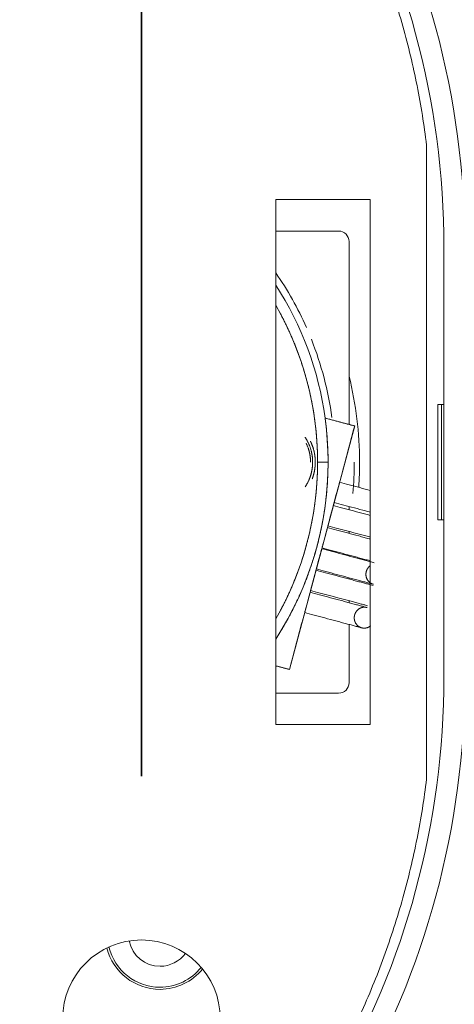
# Model space of a CAD drawing. Header units: millimetres. Extents: x 4 to 1188, y 1 to 840.
# Tile 88 of 210: x 208.38 to 214.29, y 682.49 to 695.88. Entities that reach past the tile are written whole.
import ezdxf

# ---------------------------------------------------------------- set-up
doc = ezdxf.new("R2010")
doc.units = ezdxf.units.MM
doc.layers.add('1', color=7, linetype='Continuous')
doc.styles.add('Arial Unicode MS', font='Arial Unicode MS')
doc.dimstyles.get("Standard").update_dxf_attribs({"dimtxt": 0.18, "dimasz": 0.18, "dimexe": 0.18, "dimexo": 0.0625, "dimgap": 0.09, "dimtad": 0, "dimtih": 1, "dimtoh": 1, "dimdec": 4, "dimzin": 0, "dimdsep": 46, "dimtxsty": 'Standard', "dimcen": 0.09, "dimadec": 0, "dimazin": 0, "dimtfac": 1, "dimtdec": 4, "dimtofl": 0, "dimtmove": 0, "dimatfit": 3, "dimfxl": 0, "dimtolj": 1, "dimtzin": 0, "dimarcsym": 0})

# ---------------------------------------------------------------- blocks, each defined once
blk = doc.blocks.new('_U16')
at = {"layer": '1', "color": 18, "lineweight": 35}
for p, q in [((192.374, 762.337), (192.374, 821.201)), ((407.917, 645.108), (407.917, 821.201)), ((192.374, 819.201), (407.917, 819.201))]:
    blk.add_line(p, q, dxfattribs=at)
at = {"layer": '1', "color": 18, "lineweight": 70}
for points in [[(192.374, 819.201), (195.874, 819.977), (195.874, 818.425)], [(407.917, 819.201), (404.417, 818.425), (404.417, 819.977)]]:
    blk.add_solid(points, dxfattribs=at)
at = {"layer": '1', "color": 18, "linetype": 'Continuous', "lineweight": 13, "insert": (289.628, 821.761), "char_height": 5, "attachment_point": 7, "line_spacing_factor": 1.047437, "style": 'Arial Unicode MS'}
blk.add_mtext('\\fArial Unicode MS|b0|i0;\\W1.0000;{\\H1.21x;(}1509{\\H1.21x;)}', dxfattribs=at)

msp = doc.modelspace()

# ---------------------------------------------------------------- linework, layer by layer
at = {"layer": '1', "color": 18, "linetype": 'Continuous', "lineweight": 35}
msp.add_line((210.0315, 685.5941), (210.0315, 810.0084), dxfattribs=at)
at = {"layer": '1', "color": 154, "linetype": 'Continuous', "lineweight": 13}
for p, q in [((213.9095, 694.1782), (213.9095, 685.553)), ((211.8585, 686.295), (211.8585, 693.4379)), ((211.8585, 693.4379), (213.1442, 693.4379)), ((213.1442, 693.4379), (213.1442, 686.295)), ((211.8585, 693.0085), (212.7125, 693.0085)), ((212.8554, 692.8656), (212.8554, 690.3771)), ((214.1458, 686.9454), (214.1458, 692.7858)), ((214.0643, 690.6513), (214.1458, 690.6513)), ((214.0643, 689.0799), (214.0643, 690.6513)), ((214.1139, 689.0799), (214.1139, 690.6513)), ((212.9314, 690.3568), (212.5289, 690.4647)), ((212.9314, 690.3568), (212.5289, 690.4647)), ((212.9314, 690.3568), (212.5289, 690.4647)), ((212.0441, 687.0451), (212.9314, 690.3568)), ((212.0441, 687.0451), (212.9314, 690.3568)), ((212.0441, 687.0451), (212.9314, 690.3568)), ((212.4268, 689.8656), (212.5696, 689.8656)), ((212.4268, 689.8656), (212.5696, 689.8656)), ((212.5696, 689.8656), (212.4268, 689.8656)), ((212.5696, 689.8656), (212.4268, 689.8656)), ((212.5696, 689.8656), (212.4268, 689.8656)), ((212.4268, 689.8656), (212.5696, 689.8656)), ((212.8554, 689.2618), (212.8554, 689.2177)), ((214.1458, 689.0799), (214.0643, 689.0799)), ((212.8554, 688.922), (212.8554, 688.8963)), ((212.8554, 688.6005), (212.8554, 688.5883)), ((212.8554, 688.2925), (212.8554, 688.275)), ((212.8554, 687.9792), (212.8554, 687.9535)), ((212.8554, 687.6577), (212.8554, 686.8656)), ((211.8585, 687.0948), (212.0441, 687.0451)), ((211.8585, 687.0948), (212.0441, 687.0451)), ((211.8585, 687.0948), (212.0441, 687.0451)), ((212.7125, 686.7228), (211.8585, 686.7228)), ((213.1442, 686.295), (211.8585, 686.295))]:
    msp.add_line(p, q, dxfattribs=at)
msp.add_circle((210.0315, 682.2941), 1.0714, dxfattribs=at)
for centre, radius, start, end in [((203.003, 692.7858), 11.4286, 0, 60), ((203.003, 692.7858), 11.1429, 0, 60), ((212.7125, 692.8656), 0.1429, 0, 90), ((208.1411, 689.8656), 4.5214, 23.90625, 34.70062), ((208.1411, 689.8656), 4.4286, 7.77397, 32.92435), ((208.1411, 689.8656), 4.4286, 7.77397, 32.92435), ((208.1411, 689.8656), 4.4286, 7.77397, 32.92435), ((208.1411, 689.8656), 4.4286, 7.77397, 32.92435), ((208.1411, 689.8656), 4.4286, 7.77397, 32.92435), ((208.1411, 689.8656), 4.4286, 7.77397, 32.92435), ((208.1411, 689.8656), 4.2857, 360, 29.84344), ((208.1411, 689.8656), 4.2857, 360, 29.84344), ((208.1411, 689.8656), 4.2857, 360, 29.84344), ((208.1411, 689.8656), 4.5214, 7.70625, 21.68438), ((208.1411, 689.8656), 4.8571, 0, 13.93313), ((208.1411, 689.8656), 4.4286, 360, 7.77397), ((208.1411, 689.8656), 4.4286, 360, 7.77397), ((208.1411, 689.8656), 4.4286, 360, 7.77397), ((208.1411, 689.8656), 4.2857, 330.15656, 360), ((208.1411, 689.8656), 4.4286, 327.07821, 360), ((208.1411, 689.8656), 4.2857, 330.15656, 360), ((208.1411, 689.8656), 4.4286, 327.07821, 360), ((208.1411, 689.8656), 4.2857, 330.15656, 360), ((208.1411, 689.8656), 4.4286, 327.07821, 360), ((208.1411, 689.8656), 4.7857, 354.90375, 0), ((208.1411, 689.8656), 4.8571, 356.0175, 0), ((203.003, 686.9454), 11.1429, 300, 360), ((203.003, 686.9454), 11.4286, 300, 360), ((212.7125, 686.8656), 0.1429, 270, 0), ((210.2839, 683.4371), 0.4286, 191.39625, 270), ((210.2839, 683.4371), 0.7429, 193.96688, 270), ((210.2839, 683.4371), 0.7143, 193.51125, 270), ((210.2839, 683.4371), 0.4286, 270, 323.69062), ((210.2839, 683.4371), 0.7143, 270, 321.57562), ((210.2839, 683.4371), 0.7429, 270, 321.12)]:
    msp.add_arc(centre, radius, start, end, dxfattribs=at)
for points, weights in [([(208.5244, 702.3176), (211.5556, 700.5676), (213.4848, 697.6491), (213.9095, 694.1782)], [0.527058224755, 0.490523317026, 0.490986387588, 0.528447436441]), ([(212.3314, 689.8656), (212.3314, 689.9501), (212.3132, 690.0388), (212.2703, 690.1244)], [0.956578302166, 0.834783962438, 0.736250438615, 0.660977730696]), ([(212.3314, 689.8656), (212.3314, 689.9183), (212.3243, 689.9728), (212.3083, 690.0277)], [0.956578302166, 0.876853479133, 0.807095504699, 0.747304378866]), ([(212.3314, 689.8656), (212.3314, 689.9183), (212.3243, 689.9728), (212.3083, 690.0277)], [0.956578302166, 0.876853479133, 0.807095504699, 0.747304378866]), ([(212.7265, 689.5921), (212.7265, 689.5921), (212.6526, 689.3161), (212.6526, 689.3161)], [1, 0.333351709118, 0.33333333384, 0.999944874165]), ([(212.7265, 689.5921), (212.7265, 689.5921), (212.6526, 689.3161), (212.6526, 689.3161)], [1, 0.333351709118, 0.33333333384, 0.999944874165]), ([(212.7265, 689.5921), (212.7265, 689.5921), (212.6526, 689.3161), (212.6526, 689.3161)], [1, 0.333351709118, 0.33333333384, 0.999944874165]), ([(212.6416, 689.275), (212.6415, 689.275), (212.5676, 688.999), (212.5676, 688.999)], [1, 0.333351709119, 0.33333333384, 0.999944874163]), ([(212.6416, 689.275), (212.6415, 689.275), (212.5676, 688.999), (212.5676, 688.999)], [1, 0.333351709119, 0.33333333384, 0.999944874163]), ([(212.6416, 689.275), (212.6415, 689.275), (212.5676, 688.999), (212.5676, 688.999)], [1, 0.333351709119, 0.33333333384, 0.999944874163]), ([(212.5612, 688.9751), (212.5612, 688.9751), (212.4872, 688.6991), (212.4872, 688.6991)], [1, 0.333351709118, 0.33333333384, 0.999944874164]), ([(212.5612, 688.9751), (212.5612, 688.9751), (212.4872, 688.6991), (212.4872, 688.6991)], [1, 0.333351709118, 0.33333333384, 0.999944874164]), ([(212.5612, 688.9751), (212.5612, 688.9751), (212.4872, 688.6991), (212.4872, 688.6991)], [1, 0.333351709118, 0.33333333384, 0.999944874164]), ([(212.4842, 688.6877), (212.4842, 688.6877), (212.4513, 688.5649), (212.4201, 688.4486)], [1, 0.521312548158, 0.386337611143, 0.595075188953]), ([(212.4842, 688.6877), (212.4842, 688.6877), (212.455, 688.5786), (212.4229, 688.459)], [1, 0.541667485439, 0.398438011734, 0.570311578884]), ([(212.4842, 688.6877), (212.4842, 688.6877), (212.4755, 688.6554), (212.4563, 688.5837)], [1, 0.708324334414, 0.54426070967, 0.50780912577]), ([(213.1854, 688.204), (213.0748, 688.2337), (213.0154, 688.3637), (213.144, 688.4578)], [1, 0.545822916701, 0.401061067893, 0.565714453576]), ([(213.1854, 688.204), (213.0748, 688.2337), (213.0154, 688.3637), (213.144, 688.4578)], [1, 0.545822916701, 0.401061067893, 0.565714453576]), ([(213.1854, 688.204), (213.0748, 688.2337), (213.0154, 688.3637), (213.144, 688.4578)], [1, 0.545822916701, 0.401061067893, 0.565714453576]), ([(212.396, 688.3585), (212.3648, 688.2422), (212.3319, 688.1194), (212.3319, 688.1194)], [0.595072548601, 0.386346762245, 0.5213042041, 0.999944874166]), ([(212.378, 688.2914), (212.3488, 688.1826), (212.3319, 688.1194), (212.3319, 688.1194)], [0.50780912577, 0.460947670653, 0.624992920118, 0.999944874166]), ([(212.378, 688.2914), (212.3488, 688.1826), (212.3319, 688.1194), (212.3319, 688.1194)], [0.50780912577, 0.460947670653, 0.624992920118, 0.999944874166]), ([(212.3255, 688.0954), (212.3255, 688.0954), (212.2515, 687.8195), (212.2515, 687.8195)], [1, 0.333351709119, 0.33333333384, 0.999944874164]), ([(212.3255, 688.0954), (212.3255, 688.0954), (212.2515, 687.8195), (212.2515, 687.8195)], [1, 0.333351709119, 0.33333333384, 0.999944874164]), ([(212.3255, 688.0954), (212.3255, 688.0954), (212.2515, 687.8195), (212.2515, 687.8195)], [1, 0.333351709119, 0.33333333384, 0.999944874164]), ([(213.0267, 687.6117), (212.7608, 687.683), (212.8347, 687.959), (213.1007, 687.8877)], [1, 0.333333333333, 0.333333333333, 1]), ([(213.0267, 687.6117), (212.7608, 687.683), (212.8347, 687.959), (213.1007, 687.8877)], [1, 0.333333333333, 0.333333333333, 1]), ([(213.0267, 687.6117), (212.7608, 687.683), (212.8347, 687.959), (213.1007, 687.8877)], [1, 0.333333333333, 0.333333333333, 1]), ([(213.1445, 687.6358), (213.1065, 687.6067), (213.0635, 687.6019), (213.0267, 687.6117)], [0.561392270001, 0.637266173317, 0.783468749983, 1]), ([(213.1445, 687.6358), (213.1065, 687.6067), (213.0635, 687.6019), (213.0267, 687.6117)], [0.561392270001, 0.637266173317, 0.783468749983, 1]), ([(213.1445, 687.6358), (213.1065, 687.6067), (213.0635, 687.6019), (213.0267, 687.6117)], [0.561392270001, 0.637266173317, 0.783468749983, 1]), ([(213.9095, 685.553), (213.4848, 682.082), (211.5556, 679.1635), (208.5244, 677.4136)], [0.528447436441, 0.490986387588, 0.490523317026, 0.527058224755])]:
    msp.add_rational_spline(points, weights, degree=3, dxfattribs=at)
for points, degree, knots in [([(211.9142, 691.8982), (211.9175, 691.892), (212.02, 691.7003), (212.1811, 691.3113), (212.3033, 690.9083), (212.3855, 690.4953), (212.4268, 690.0762), (212.4268, 689.8656)], 2, [0, 0, 0, 0.0065567, 0.2052454, 0.403934, 0.6026227, 0.8013113, 1, 1, 1]), ([(211.9142, 691.8982), (211.9175, 691.892), (212.02, 691.7003), (212.1811, 691.3113), (212.3033, 690.9083), (212.3855, 690.4953), (212.4268, 690.0762), (212.4268, 689.8656)], 2, [0, 0, 0, 0.0065567, 0.2052454, 0.403934, 0.6026227, 0.8013113, 1, 1, 1]), ([(211.9142, 691.8982), (211.9175, 691.892), (212.02, 691.7003), (212.1811, 691.3113), (212.3033, 690.9083), (212.3855, 690.4953), (212.4268, 690.0762), (212.4268, 689.8656)], 2, [0, 0, 0, 0.0065567, 0.2052454, 0.403934, 0.6026227, 0.8013113, 1, 1, 1]), ([(212.36, 689.8656), (212.36, 689.8955), (212.3542, 689.9547), (212.3367, 690.0427), (212.2909, 690.1532), (212.2577, 690.203)], 2, [0, 0, 0, 0.1666667, 0.3333333, 0.6666667, 1, 1, 1]), ([(212.36, 689.8656), (212.36, 689.8955), (212.3542, 689.9547), (212.3367, 690.0427), (212.2909, 690.1532), (212.2577, 690.203)], 2, [0, 0, 0, 0.1666667, 0.3333333, 0.6666667, 1, 1, 1]), ([(212.3298, 690.1491), (212.3389, 690.1307), (212.371, 690.0532), (212.3895, 689.9601), (212.3957, 689.8973), (212.3957, 689.8656)], 2, [0, 0, 0, 0.1398774, 0.5699387, 0.7849694, 1, 1, 1]), ([(211.9024, 687.528), (211.9744, 687.6438), (212.1258, 687.9247), (212.2721, 688.2593), (212.3903, 688.6048), (212.4797, 688.9588), (212.5396, 689.3191), (212.5696, 689.683), (212.5696, 689.8656)], 2, [0, 0, 0, 0.1107982, 0.2589985, 0.4071988, 0.5553991, 0.7035994, 0.8517997, 1, 1, 1]), ([(211.9024, 687.528), (211.9744, 687.6438), (212.1258, 687.9247), (212.2721, 688.2593), (212.3903, 688.6048), (212.4797, 688.9588), (212.5396, 689.3191), (212.5696, 689.683), (212.5696, 689.8656)], 2, [0, 0, 0, 0.1107982, 0.2589985, 0.4071988, 0.5553991, 0.7035994, 0.8517997, 1, 1, 1]), ([(212.4268, 689.8656), (212.4268, 689.6551), (212.3855, 689.2361), (212.3034, 688.8231), (212.1812, 688.4202), (212.02, 688.0311), (211.9175, 687.8393), (211.9142, 687.8331)], 2, [0, 0, 0, 0.1986887, 0.3973773, 0.596066, 0.7947546, 0.9934433, 1, 1, 1]), ([(212.4268, 689.8656), (212.4268, 689.6551), (212.3855, 689.2361), (212.3034, 688.8231), (212.1812, 688.4202), (212.02, 688.0311), (211.9175, 687.8393), (211.9142, 687.8331)], 2, [0, 0, 0, 0.1986887, 0.3973773, 0.596066, 0.7947546, 0.9934433, 1, 1, 1]), ([(212.4268, 689.8656), (212.4268, 689.6551), (212.3855, 689.2361), (212.3034, 688.8231), (212.1812, 688.4202), (212.02, 688.0311), (211.9175, 687.8393), (211.9142, 687.8331)], 2, [0, 0, 0, 0.1986887, 0.3973773, 0.596066, 0.7947546, 0.9934433, 1, 1, 1]), ([(211.9157, 687.5496), (211.9804, 687.655), (212.1258, 687.9247), (212.2721, 688.2593), (212.3903, 688.6048), (212.4797, 688.9588), (212.5396, 689.3191), (212.5696, 689.683), (212.5696, 689.8656)], 2, [0, 0, 0, 0.1015442, 0.2512869, 0.4010295, 0.5507721, 0.7005147, 0.8502574, 1, 1, 1]), ([(212.2577, 689.5283), (212.2577, 689.5283), (212.2909, 689.578), (212.3366, 689.6885), (212.3542, 689.7764), (212.36, 689.8357), (212.36, 689.8656)], 2, [0, 0, 0, 0.0000833, 0.3333889, 0.6666944, 0.8333472, 1, 1, 1]), ([(212.2577, 689.5283), (212.2577, 689.5283), (212.2909, 689.578), (212.3366, 689.6885), (212.3542, 689.7764), (212.36, 689.8357), (212.36, 689.8656)], 2, [0, 0, 0, 0.0000833, 0.3333889, 0.6666944, 0.8333472, 1, 1, 1]), ([(212.3201, 689.6492), (212.3383, 689.6969), (212.3542, 689.7764), (212.36, 689.8357), (212.36, 689.8656)], 2, [0, 0, 0, 0.461352, 0.730676, 1, 1, 1]), ([(212.3957, 689.8656), (212.3957, 689.834), (212.3896, 689.7714), (212.3728, 689.6871), (212.3535, 689.6365)], 2, [0, 0, 0, 0.2692877, 0.5385755, 1, 1, 1]), ([(212.3957, 689.8656), (212.3957, 689.834), (212.3896, 689.7714), (212.3728, 689.6871), (212.3535, 689.6365)], 2, [0, 0, 0, 0.2692877, 0.5385755, 1, 1, 1]), ([(212.3957, 689.8656), (212.3957, 689.834), (212.3896, 689.7714), (212.3728, 689.6871), (212.3535, 689.6365)], 2, [0, 0, 0, 0.2692877, 0.5385755, 1, 1, 1]), ([(212.3829, 689.9935), (212.3831, 689.9923), (212.3895, 689.9601), (212.3957, 689.8973), (212.3957, 689.8656)], 2, [0, 0, 0, 0.0193675, 0.5096837, 1, 1, 1]), ([(212.3829, 689.9935), (212.3831, 689.9923), (212.3895, 689.9601), (212.3957, 689.8973), (212.3957, 689.8656)], 2, [0, 0, 0, 0.0193675, 0.5096837, 1, 1, 1]), ([(212.5696, 689.8656), (212.5696, 689.6831), (212.5396, 689.3192), (212.4797, 688.959), (212.4119, 688.6906), (212.385, 688.6003)], 2, [0, 0, 0, 0.284404, 0.568808, 0.853212, 1, 1, 1]), ([(212.7265, 689.5921), (212.7655, 689.5817), (212.853, 689.5582), (212.9984, 689.5192), (213.0973, 689.4928), (213.1443, 689.4802)], 3, [0, 0, 0, 0, 0.3387749, 0.6775498, 1, 1, 1, 1]), ([(213.1443, 689.4802), (213.0973, 689.4928), (212.9984, 689.5192), (212.853, 689.5582), (212.7655, 689.5817), (212.7265, 689.5921)], 3, [0, 0, 0, 0, 0.3224502, 0.6612251, 1, 1, 1, 1]), ([(212.7265, 689.5921), (212.7655, 689.5817), (212.853, 689.5582), (212.9984, 689.5192), (213.0973, 689.4928), (213.1443, 689.4802)], 3, [0, 0, 0, 0, 0.3387749, 0.6775498, 1, 1, 1, 1]), ([(212.7265, 689.5921), (212.7655, 689.5817), (212.853, 689.5582), (212.9984, 689.5192), (213.0973, 689.4928), (213.1443, 689.4802)], 3, [0, 0, 0, 0, 0.3387749, 0.6775498, 1, 1, 1, 1]), ([(213.1443, 689.4802), (213.0973, 689.4928), (212.9984, 689.5192), (212.853, 689.5582), (212.7655, 689.5817), (212.7265, 689.5921)], 3, [0, 0, 0, 0, 0.3224502, 0.6612251, 1, 1, 1, 1]), ([(213.1443, 689.4802), (213.0973, 689.4928), (212.9984, 689.5192), (212.853, 689.5582), (212.7655, 689.5817), (212.7265, 689.5921)], 3, [0, 0, 0, 0, 0.3224502, 0.6612251, 1, 1, 1, 1]), ([(213.1449, 689.1401), (213.1429, 689.1406), (213.1174, 689.1475), (213.0425, 689.1676), (212.9158, 689.2015), (212.768, 689.2411), (212.6805, 689.2646), (212.6416, 689.275)], 3, [0, 0, 0, 0, 0.011535, 0.1527443, 0.4351629, 0.7175814, 1, 1, 1, 1]), ([(213.1449, 689.1401), (213.1429, 689.1406), (213.1174, 689.1475), (213.0425, 689.1676), (212.9158, 689.2015), (212.768, 689.2411), (212.6805, 689.2646), (212.6416, 689.275)], 3, [0, 0, 0, 0, 0.011535, 0.1527443, 0.4351629, 0.7175814, 1, 1, 1, 1]), ([(212.6416, 689.275), (212.6805, 689.2646), (212.768, 689.2411), (212.9158, 689.2015), (213.0425, 689.1676), (213.1174, 689.1475), (213.1429, 689.1406), (213.1449, 689.1401)], 3, [0, 0, 0, 0, 0.2824186, 0.5648371, 0.8472557, 0.988465, 1, 1, 1, 1]), ([(212.6416, 689.275), (212.6805, 689.2646), (212.768, 689.2411), (212.9158, 689.2015), (213.0425, 689.1676), (213.1174, 689.1475), (213.1429, 689.1406), (213.1449, 689.1401)], 3, [0, 0, 0, 0, 0.2824186, 0.5648371, 0.8472557, 0.988465, 1, 1, 1, 1]), ([(212.6416, 689.275), (212.6805, 689.2646), (212.768, 689.2411), (212.9158, 689.2015), (213.0425, 689.1676), (213.1174, 689.1475), (213.1429, 689.1406), (213.1449, 689.1401)], 3, [0, 0, 0, 0, 0.2824186, 0.5648371, 0.8472557, 0.988465, 1, 1, 1, 1]), ([(213.1449, 689.1401), (213.1429, 689.1406), (213.1174, 689.1475), (213.0425, 689.1676), (212.9158, 689.2015), (212.768, 689.2411), (212.6805, 689.2646), (212.6416, 689.275)], 3, [0, 0, 0, 0, 0.011535, 0.1527443, 0.4351629, 0.7175814, 1, 1, 1, 1]), ([(213.1449, 689.1842), (213.1228, 689.1901), (213.0517, 689.2092), (212.9269, 689.2426), (212.779, 689.2822), (212.6915, 689.3057), (212.6526, 689.3161)], 3, [0, 0, 0, 0, 0.1338242, 0.4225494, 0.7112747, 1, 1, 1, 1]), ([(212.6526, 689.3161), (212.6915, 689.3057), (212.779, 689.2822), (212.9269, 689.2426), (213.0517, 689.2092), (213.1228, 689.1901), (213.1449, 689.1842)], 3, [0, 0, 0, 0, 0.2887253, 0.5774506, 0.8661758, 1, 1, 1, 1]), ([(213.1449, 689.1842), (213.1228, 689.1901), (213.0517, 689.2092), (212.9269, 689.2426), (212.779, 689.2822), (212.6915, 689.3057), (212.6526, 689.3161)], 3, [0, 0, 0, 0, 0.1338242, 0.4225494, 0.7112747, 1, 1, 1, 1]), ([(213.1449, 689.1842), (213.1228, 689.1901), (213.0517, 689.2092), (212.9269, 689.2426), (212.779, 689.2822), (212.6915, 689.3057), (212.6526, 689.3161)], 3, [0, 0, 0, 0, 0.1338242, 0.4225494, 0.7112747, 1, 1, 1, 1]), ([(212.6526, 689.3161), (212.6915, 689.3057), (212.779, 689.2822), (212.9269, 689.2426), (213.0517, 689.2092), (213.1228, 689.1901), (213.1449, 689.1842)], 3, [0, 0, 0, 0, 0.2887253, 0.5774506, 0.8661758, 1, 1, 1, 1]), ([(212.6526, 689.3161), (212.6915, 689.3057), (212.779, 689.2822), (212.9269, 689.2426), (213.0517, 689.2092), (213.1228, 689.1901), (213.1449, 689.1842)], 3, [0, 0, 0, 0, 0.2887253, 0.5774506, 0.8661758, 1, 1, 1, 1]), ([(212.5612, 688.9751), (212.6001, 688.9646), (212.6876, 688.9412), (212.8355, 688.9016), (212.9621, 688.8676), (213.0593, 688.8416), (213.1119, 688.8275), (213.14, 688.82), (213.146, 688.8184)], 3, [0, 0, 0, 0, 0.241628, 0.4832559, 0.7248839, 0.8456979, 0.9665119, 1, 1, 1, 1]), ([(213.146, 688.8184), (213.14, 688.82), (213.1119, 688.8275), (213.0593, 688.8416), (212.9621, 688.8676), (212.8355, 688.9016), (212.6876, 688.9412), (212.6001, 688.9646), (212.5612, 688.9751)], 3, [0, 0, 0, 0, 0.0334881, 0.1543021, 0.2751161, 0.5167441, 0.758372, 1, 1, 1, 1]), ([(213.146, 688.8184), (213.14, 688.82), (213.1119, 688.8275), (213.0593, 688.8416), (212.9621, 688.8676), (212.8355, 688.9016), (212.6876, 688.9412), (212.6001, 688.9646), (212.5612, 688.9751)], 3, [0, 0, 0, 0, 0.0334881, 0.1543021, 0.2751161, 0.5167441, 0.758372, 1, 1, 1, 1]), ([(213.146, 688.8184), (213.14, 688.82), (213.1119, 688.8275), (213.0593, 688.8416), (212.9621, 688.8676), (212.8355, 688.9016), (212.6876, 688.9412), (212.6001, 688.9646), (212.5612, 688.9751)], 3, [0, 0, 0, 0, 0.0334881, 0.1543021, 0.2751161, 0.5167441, 0.758372, 1, 1, 1, 1]), ([(212.5612, 688.9751), (212.6001, 688.9646), (212.6876, 688.9412), (212.8355, 688.9016), (212.9621, 688.8676), (213.0593, 688.8416), (213.1119, 688.8275), (213.14, 688.82), (213.146, 688.8184)], 3, [0, 0, 0, 0, 0.241628, 0.4832559, 0.7248839, 0.8456979, 0.9665119, 1, 1, 1, 1]), ([(212.5612, 688.9751), (212.6001, 688.9646), (212.6876, 688.9412), (212.8355, 688.9016), (212.9621, 688.8676), (213.0593, 688.8416), (213.1119, 688.8275), (213.14, 688.82), (213.146, 688.8184)], 3, [0, 0, 0, 0, 0.241628, 0.4832559, 0.7248839, 0.8456979, 0.9665119, 1, 1, 1, 1]), ([(212.5676, 688.999), (212.6065, 688.9886), (212.6941, 688.9651), (212.8419, 688.9255), (212.9685, 688.8916), (213.0657, 688.8655), (213.116, 688.8521), (213.142, 688.8451), (213.1459, 688.8441)], 3, [0, 0, 0, 0, 0.2445642, 0.4891284, 0.7336925, 0.8559746, 0.9782567, 1, 1, 1, 1]), ([(212.5676, 688.999), (212.6065, 688.9886), (212.6941, 688.9651), (212.8419, 688.9255), (212.9685, 688.8916), (213.0657, 688.8655), (213.116, 688.8521), (213.142, 688.8451), (213.1459, 688.8441)], 3, [0, 0, 0, 0, 0.2445642, 0.4891284, 0.7336925, 0.8559746, 0.9782567, 1, 1, 1, 1]), ([(213.1459, 688.8441), (213.142, 688.8451), (213.116, 688.8521), (213.0657, 688.8655), (212.9685, 688.8916), (212.8419, 688.9255), (212.6941, 688.9651), (212.6065, 688.9886), (212.5676, 688.999)], 3, [0, 0, 0, 0, 0.0217433, 0.1440254, 0.2663075, 0.5108716, 0.7554358, 1, 1, 1, 1]), ([(213.1459, 688.8441), (213.142, 688.8451), (213.116, 688.8521), (213.0657, 688.8655), (212.9685, 688.8916), (212.8419, 688.9255), (212.6941, 688.9651), (212.6065, 688.9886), (212.5676, 688.999)], 3, [0, 0, 0, 0, 0.0217433, 0.1440254, 0.2663075, 0.5108716, 0.7554358, 1, 1, 1, 1]), ([(213.1459, 688.8441), (213.142, 688.8451), (213.116, 688.8521), (213.0657, 688.8655), (212.9685, 688.8916), (212.8419, 688.9255), (212.6941, 688.9651), (212.6065, 688.9886), (212.5676, 688.999)], 3, [0, 0, 0, 0, 0.0217433, 0.1440254, 0.2663075, 0.5108716, 0.7554358, 1, 1, 1, 1]), ([(212.5676, 688.999), (212.6065, 688.9886), (212.6941, 688.9651), (212.8419, 688.9255), (212.9685, 688.8916), (213.0657, 688.8655), (213.116, 688.8521), (213.142, 688.8451), (213.1459, 688.8441)], 3, [0, 0, 0, 0, 0.2445642, 0.4891284, 0.7336925, 0.8559746, 0.9782567, 1, 1, 1, 1]), ([(212.4842, 688.6877), (212.5231, 688.6773), (212.6106, 688.6538), (212.7585, 688.6142), (212.8851, 688.5803), (212.9823, 688.5542), (213.0516, 688.5357), (213.1156, 688.5185), (213.1634, 688.5057), (213.189, 688.4989), (213.1971, 688.4967)], 3, [0, 0, 0, 0, 0.1904762, 0.3809524, 0.5714286, 0.6666667, 0.7619048, 0.8571429, 0.952381, 1, 1, 1, 1]), ([(213.1971, 688.4967), (213.189, 688.4989), (213.1634, 688.5057), (213.1156, 688.5185), (213.0516, 688.5357), (212.9823, 688.5542), (212.8851, 688.5803), (212.7585, 688.6142), (212.6106, 688.6538), (212.5231, 688.6773), (212.4842, 688.6877)], 3, [0, 0, 0, 0, 0.047619, 0.1428571, 0.2380952, 0.3333333, 0.4285714, 0.6190476, 0.8095238, 1, 1, 1, 1]), ([(212.4842, 688.6877), (212.5231, 688.6773), (212.6106, 688.6538), (212.7585, 688.6142), (212.8851, 688.5803), (212.9823, 688.5542), (213.0516, 688.5357), (213.1156, 688.5185), (213.1634, 688.5057), (213.189, 688.4989), (213.1971, 688.4967)], 3, [0, 0, 0, 0, 0.1904762, 0.3809524, 0.5714286, 0.6666667, 0.7619048, 0.8571429, 0.952381, 1, 1, 1, 1]), ([(213.1971, 688.4967), (213.189, 688.4989), (213.1634, 688.5057), (213.1156, 688.5185), (213.0516, 688.5357), (212.9823, 688.5542), (212.8851, 688.5803), (212.7585, 688.6142), (212.6106, 688.6538), (212.5231, 688.6773), (212.4842, 688.6877)], 3, [0, 0, 0, 0, 0.047619, 0.1428571, 0.2380952, 0.3333333, 0.4285714, 0.6190476, 0.8095238, 1, 1, 1, 1]), ([(213.1971, 688.4967), (213.189, 688.4989), (213.1634, 688.5057), (213.1156, 688.5185), (213.0516, 688.5357), (212.9823, 688.5542), (212.8851, 688.5803), (212.7585, 688.6142), (212.6106, 688.6538), (212.5231, 688.6773), (212.4842, 688.6877)], 3, [0, 0, 0, 0, 0.047619, 0.1428571, 0.2380952, 0.3333333, 0.4285714, 0.6190476, 0.8095238, 1, 1, 1, 1]), ([(212.4842, 688.6877), (212.5231, 688.6773), (212.6106, 688.6538), (212.7585, 688.6142), (212.8851, 688.5803), (212.9823, 688.5542), (213.0516, 688.5357), (213.1156, 688.5185), (213.1634, 688.5057), (213.189, 688.4989), (213.1971, 688.4967)], 3, [0, 0, 0, 0, 0.1904762, 0.3809524, 0.5714286, 0.6666667, 0.7619048, 0.8571429, 0.952381, 1, 1, 1, 1]), ([(213.1467, 688.5224), (213.1373, 688.5249), (213.1079, 688.5328), (213.0546, 688.5471), (212.9854, 688.5656), (212.8882, 688.5917), (212.7615, 688.6256), (212.6137, 688.6652), (212.5262, 688.6887), (212.4872, 688.6991)], 3, [0, 0, 0, 0, 0.0520953, 0.157418, 0.2627408, 0.3680635, 0.578709, 0.7893545, 1, 1, 1, 1]), ([(212.4872, 688.6991), (212.5262, 688.6887), (212.6137, 688.6652), (212.7615, 688.6256), (212.8882, 688.5917), (212.9854, 688.5656), (213.0546, 688.5471), (213.1079, 688.5328), (213.1373, 688.5249), (213.1467, 688.5224)], 3, [0, 0, 0, 0, 0.2106455, 0.421291, 0.6319365, 0.7372592, 0.842582, 0.9479047, 1, 1, 1, 1]), ([(212.4872, 688.6991), (212.5262, 688.6887), (212.6137, 688.6652), (212.7615, 688.6256), (212.8882, 688.5917), (212.9854, 688.5656), (213.0546, 688.5471), (213.1079, 688.5328), (213.1373, 688.5249), (213.1467, 688.5224)], 3, [0, 0, 0, 0, 0.2106455, 0.421291, 0.6319365, 0.7372592, 0.842582, 0.9479047, 1, 1, 1, 1]), ([(212.4872, 688.6991), (212.5262, 688.6887), (212.6137, 688.6652), (212.7615, 688.6256), (212.8882, 688.5917), (212.9854, 688.5656), (213.0546, 688.5471), (213.1079, 688.5328), (213.1373, 688.5249), (213.1467, 688.5224)], 3, [0, 0, 0, 0, 0.2106455, 0.421291, 0.6319365, 0.7372592, 0.842582, 0.9479047, 1, 1, 1, 1]), ([(213.1176, 688.5302), (213.0973, 688.5356), (213.0546, 688.5471), (212.9854, 688.5656), (212.8882, 688.5917), (212.7615, 688.6256), (212.6137, 688.6652), (212.5262, 688.6887), (212.4872, 688.6991)], 3, [0, 0, 0, 0, 0.1111111, 0.2222222, 0.3333333, 0.5555556, 0.7777778, 1, 1, 1, 1]), ([(213.1467, 688.5224), (213.1373, 688.5249), (213.1079, 688.5328), (213.0546, 688.5471), (212.9854, 688.5656), (212.8882, 688.5917), (212.7615, 688.6256), (212.6137, 688.6652), (212.5262, 688.6887), (212.4872, 688.6991)], 3, [0, 0, 0, 0, 0.0520953, 0.157418, 0.2627408, 0.3680635, 0.578709, 0.7893545, 1, 1, 1, 1]), ([(212.4059, 688.3954), (212.4448, 688.385), (212.5323, 688.3615), (212.6802, 688.3219), (212.8068, 688.2879), (212.904, 688.2619), (212.9732, 688.2434), (213.0373, 688.2262), (213.0947, 688.2108), (213.1437, 688.1977), (213.1699, 688.1907), (213.181, 688.1877)], 3, [0, 0, 0, 0, 0.1666667, 0.3333333, 0.5, 0.5833333, 0.6666667, 0.75, 0.8333333, 0.9166667, 1, 1, 1, 1]), ([(213.181, 688.1877), (213.1699, 688.1907), (213.1437, 688.1977), (213.0947, 688.2108), (213.0373, 688.2262), (212.9732, 688.2434), (212.904, 688.2619), (212.8068, 688.2879), (212.6802, 688.3219), (212.5323, 688.3615), (212.4448, 688.385), (212.4059, 688.3954)], 3, [0, 0, 0, 0, 0.0833333, 0.1666667, 0.25, 0.3333333, 0.4166667, 0.5, 0.6666667, 0.8333333, 1, 1, 1, 1]), ([(212.4059, 688.3954), (212.4448, 688.385), (212.5323, 688.3615), (212.6802, 688.3219), (212.8068, 688.2879), (212.904, 688.2619), (212.9732, 688.2434), (213.0373, 688.2262), (213.0947, 688.2108), (213.1437, 688.1977), (213.1699, 688.1907), (213.181, 688.1877)], 3, [0, 0, 0, 0, 0.1666667, 0.3333333, 0.5, 0.5833333, 0.6666667, 0.75, 0.8333333, 0.9166667, 1, 1, 1, 1]), ([(213.181, 688.1877), (213.1699, 688.1907), (213.1437, 688.1977), (213.0947, 688.2108), (213.0373, 688.2262), (212.9732, 688.2434), (212.904, 688.2619), (212.8068, 688.2879), (212.6802, 688.3219), (212.5323, 688.3615), (212.4448, 688.385), (212.4059, 688.3954)], 3, [0, 0, 0, 0, 0.0833333, 0.1666667, 0.25, 0.3333333, 0.4166667, 0.5, 0.6666667, 0.8333333, 1, 1, 1, 1]), ([(213.181, 688.1877), (213.1699, 688.1907), (213.1437, 688.1977), (213.0947, 688.2108), (213.0373, 688.2262), (212.9732, 688.2434), (212.904, 688.2619), (212.8068, 688.2879), (212.6802, 688.3219), (212.5323, 688.3615), (212.4448, 688.385), (212.4059, 688.3954)], 3, [0, 0, 0, 0, 0.0833333, 0.1666667, 0.25, 0.3333333, 0.4166667, 0.5, 0.6666667, 0.8333333, 1, 1, 1, 1]), ([(212.4059, 688.3954), (212.4448, 688.385), (212.5323, 688.3615), (212.6802, 688.3219), (212.8068, 688.2879), (212.904, 688.2619), (212.9732, 688.2434), (213.0373, 688.2262), (213.0947, 688.2108), (213.1437, 688.1977), (213.1699, 688.1907), (213.181, 688.1877)], 3, [0, 0, 0, 0, 0.1666667, 0.3333333, 0.5, 0.5833333, 0.6666667, 0.75, 0.8333333, 0.9166667, 1, 1, 1, 1]), ([(213.1854, 688.204), (213.1742, 688.207), (213.1481, 688.214), (213.099, 688.2272), (213.0417, 688.2425), (212.9776, 688.2597), (212.9084, 688.2783), (212.8112, 688.3043), (212.6845, 688.3382), (212.5367, 688.3779), (212.4492, 688.4013), (212.4102, 688.4117)], 3, [0, 0, 0, 0, 0.0833333, 0.1666667, 0.25, 0.3333333, 0.4166667, 0.5, 0.6666667, 0.8333333, 1, 1, 1, 1]), ([(212.4102, 688.4117), (212.4492, 688.4013), (212.5367, 688.3779), (212.6845, 688.3382), (212.8112, 688.3043), (212.9084, 688.2783), (212.9776, 688.2597), (213.0417, 688.2425), (213.099, 688.2272), (213.1481, 688.214), (213.1742, 688.207), (213.1854, 688.204)], 3, [0, 0, 0, 0, 0.1666667, 0.3333333, 0.5, 0.5833333, 0.6666667, 0.75, 0.8333333, 0.9166667, 1, 1, 1, 1]), ([(213.1232, 688.2207), (213.115, 688.2229), (213.0895, 688.2297), (213.0417, 688.2425), (212.9776, 688.2597), (212.9084, 688.2783), (212.8112, 688.3043), (212.6845, 688.3382), (212.5367, 688.3779), (212.4492, 688.4013), (212.4102, 688.4117)], 3, [0, 0, 0, 0, 0.047619, 0.1428571, 0.2380952, 0.3333333, 0.4285714, 0.6190476, 0.8095238, 1, 1, 1, 1]), ([(212.4102, 688.4117), (212.4492, 688.4013), (212.5367, 688.3779), (212.6845, 688.3382), (212.8112, 688.3043), (212.9084, 688.2783), (212.9776, 688.2597), (213.0417, 688.2425), (213.099, 688.2272), (213.1481, 688.214), (213.1742, 688.207), (213.1854, 688.204)], 3, [0, 0, 0, 0, 0.1666667, 0.3333333, 0.5, 0.5833333, 0.6666667, 0.75, 0.8333333, 0.9166667, 1, 1, 1, 1]), ([(212.4102, 688.4117), (212.4492, 688.4013), (212.5367, 688.3779), (212.6845, 688.3382), (212.8112, 688.3043), (212.9084, 688.2783), (212.9776, 688.2597), (213.0417, 688.2425), (213.099, 688.2272), (213.1481, 688.214), (213.1742, 688.207), (213.1854, 688.204)], 3, [0, 0, 0, 0, 0.1666667, 0.3333333, 0.5, 0.5833333, 0.6666667, 0.75, 0.8333333, 0.9166667, 1, 1, 1, 1]), ([(213.1232, 688.2207), (213.115, 688.2229), (213.0895, 688.2297), (213.0417, 688.2425), (212.9776, 688.2597), (212.9084, 688.2783), (212.8112, 688.3043), (212.6845, 688.3382), (212.5367, 688.3779), (212.4492, 688.4013), (212.4102, 688.4117)], 3, [0, 0, 0, 0, 0.047619, 0.1428571, 0.2380952, 0.3333333, 0.4285714, 0.6190476, 0.8095238, 1, 1, 1, 1]), ([(213.1854, 688.204), (213.1789, 688.2058), (213.1663, 688.2106), (213.1554, 688.216), (213.1438, 688.2231), (213.1331, 688.2315), (213.1232, 688.2407), (213.1143, 688.2512), (213.1063, 688.2623), (213.0996, 688.2744), (213.0939, 688.287), (213.0896, 688.3002), (213.0864, 688.3137), (213.0847, 688.3276), (213.0842, 688.3416), (213.0852, 688.3556), (213.0872, 688.3694), (213.0909, 688.383), (213.0955, 688.3962), (213.1016, 688.4089), (213.1086, 688.421), (213.117, 688.4322), (213.1261, 688.4426), (213.1364, 688.452), (213.1419, 688.4563), (213.143, 688.4571)], 2, [0, 0, 0, 0.0434792, 0.0869584, 0.1217418, 0.1739168, 0.2087002, 0.2608752, 0.2956586, 0.3478336, 0.382617, 0.4347921, 0.4695754, 0.5217505, 0.5565338, 0.6087089, 0.6434922, 0.6956673, 0.7304507, 0.7826257, 0.8174091, 0.8695841, 0.9043675, 0.9565425, 0.9913259, 1, 1, 1]), ([(213.1854, 688.204), (213.1789, 688.2058), (213.1663, 688.2106), (213.1554, 688.216), (213.1438, 688.2231), (213.1331, 688.2315), (213.1232, 688.2407), (213.1143, 688.2512), (213.1063, 688.2623), (213.0996, 688.2744), (213.0939, 688.287), (213.0896, 688.3002), (213.0864, 688.3137), (213.0847, 688.3276), (213.0842, 688.3416), (213.0852, 688.3556), (213.0872, 688.3694), (213.0909, 688.383), (213.0955, 688.3962), (213.1016, 688.4089), (213.1086, 688.421), (213.117, 688.4322), (213.1261, 688.4426), (213.1364, 688.452), (213.1419, 688.4563), (213.143, 688.4571)], 2, [0, 0, 0, 0.0434792, 0.0869584, 0.1217418, 0.1739168, 0.2087002, 0.2608752, 0.2956586, 0.3478336, 0.382617, 0.4347921, 0.4695754, 0.5217505, 0.5565338, 0.6087089, 0.6434922, 0.6956673, 0.7304507, 0.7826257, 0.8174091, 0.8695841, 0.9043675, 0.9565425, 0.9913259, 1, 1, 1]), ([(213.1854, 688.204), (213.1789, 688.2058), (213.1663, 688.2106), (213.1554, 688.216), (213.1438, 688.2231), (213.1331, 688.2315), (213.1232, 688.2407), (213.1143, 688.2512), (213.1063, 688.2623), (213.0996, 688.2744), (213.0939, 688.287), (213.0896, 688.3002), (213.0864, 688.3137), (213.0847, 688.3276), (213.0842, 688.3416), (213.0852, 688.3556), (213.0872, 688.3694), (213.0909, 688.383), (213.0955, 688.3962), (213.1016, 688.4089), (213.1086, 688.421), (213.1163, 688.4312), (213.1191, 688.4346)], 2, [0, 0, 0, 0.0484837, 0.0969673, 0.1357543, 0.1939347, 0.2327216, 0.290902, 0.329689, 0.3878694, 0.4266563, 0.4848367, 0.5236237, 0.5818041, 0.620591, 0.6787714, 0.7175584, 0.7757388, 0.8145257, 0.8727061, 0.9114931, 0.9696735, 1, 1, 1]), ([(212.2871, 688.3091), (212.2459, 688.1995), (212.1259, 687.9248), (211.9744, 687.6439), (211.9024, 687.528)], 2, [0, 0, 0, 0.268595, 0.6870489, 1, 1, 1]), ([(212.2871, 688.3091), (212.2459, 688.1995), (212.1259, 687.9248), (211.9744, 687.6439), (211.9024, 687.528)], 2, [0, 0, 0, 0.268595, 0.6870489, 1, 1, 1]), ([(212.2871, 688.3091), (212.2459, 688.1995), (212.1259, 687.9248), (211.9805, 687.6551), (211.9157, 687.5496)], 2, [0, 0, 0, 0.2766554, 0.7076666, 1, 1, 1]), ([(212.3255, 688.0954), (212.3644, 688.085), (212.4519, 688.0616), (212.5998, 688.0219), (212.7264, 687.988), (212.8236, 687.962), (212.8929, 687.9434), (212.9569, 687.9262), (213.0143, 687.9109), (213.0633, 687.8977), (213.0895, 687.8907), (213.1007, 687.8877)], 3, [0, 0, 0, 0, 0.1666667, 0.3333333, 0.5, 0.5833333, 0.6666667, 0.75, 0.8333333, 0.9166667, 1, 1, 1, 1]), ([(213.1007, 687.8877), (213.0895, 687.8907), (213.0633, 687.8977), (213.0143, 687.9109), (212.9569, 687.9262), (212.8929, 687.9434), (212.8236, 687.962), (212.7264, 687.988), (212.5998, 688.0219), (212.4519, 688.0616), (212.3644, 688.085), (212.3255, 688.0954)], 3, [0, 0, 0, 0, 0.0833333, 0.1666667, 0.25, 0.3333333, 0.4166667, 0.5, 0.6666667, 0.8333333, 1, 1, 1, 1]), ([(212.3255, 688.0954), (212.3644, 688.085), (212.4519, 688.0616), (212.5998, 688.0219), (212.7264, 687.988), (212.8236, 687.962), (212.8929, 687.9434), (212.9569, 687.9262), (213.0143, 687.9109), (213.0633, 687.8977), (213.0895, 687.8907), (213.1007, 687.8877)], 3, [0, 0, 0, 0, 0.1666667, 0.3333333, 0.5, 0.5833333, 0.6666667, 0.75, 0.8333333, 0.9166667, 1, 1, 1, 1]), ([(213.1007, 687.8877), (213.0895, 687.8907), (213.0633, 687.8977), (213.0143, 687.9109), (212.9569, 687.9262), (212.8929, 687.9434), (212.8236, 687.962), (212.7264, 687.988), (212.5998, 688.0219), (212.4519, 688.0616), (212.3644, 688.085), (212.3255, 688.0954)], 3, [0, 0, 0, 0, 0.0833333, 0.1666667, 0.25, 0.3333333, 0.4166667, 0.5, 0.6666667, 0.8333333, 1, 1, 1, 1]), ([(213.1007, 687.8877), (213.0895, 687.8907), (213.0633, 687.8977), (213.0143, 687.9109), (212.9569, 687.9262), (212.8929, 687.9434), (212.8236, 687.962), (212.7264, 687.988), (212.5998, 688.0219), (212.4519, 688.0616), (212.3644, 688.085), (212.3255, 688.0954)], 3, [0, 0, 0, 0, 0.0833333, 0.1666667, 0.25, 0.3333333, 0.4166667, 0.5, 0.6666667, 0.8333333, 1, 1, 1, 1]), ([(212.3255, 688.0954), (212.3644, 688.085), (212.4519, 688.0616), (212.5998, 688.0219), (212.7264, 687.988), (212.8236, 687.962), (212.8929, 687.9434), (212.9569, 687.9262), (213.0143, 687.9109), (213.0633, 687.8977), (213.0895, 687.8907), (213.1007, 687.8877)], 3, [0, 0, 0, 0, 0.1666667, 0.3333333, 0.5, 0.5833333, 0.6666667, 0.75, 0.8333333, 0.9166667, 1, 1, 1, 1]), ([(213.1071, 687.9117), (213.0959, 687.9147), (213.0698, 687.9217), (213.0207, 687.9348), (212.9634, 687.9502), (212.8993, 687.9674), (212.83, 687.9859), (212.7329, 688.012), (212.6062, 688.0459), (212.4584, 688.0855), (212.3708, 688.109), (212.3319, 688.1194)], 3, [0, 0, 0, 0, 0.0833333, 0.1666667, 0.25, 0.3333333, 0.4166667, 0.5, 0.6666667, 0.8333333, 1, 1, 1, 1]), ([(212.3319, 688.1194), (212.3708, 688.109), (212.4584, 688.0855), (212.6062, 688.0459), (212.7329, 688.012), (212.83, 687.9859), (212.8993, 687.9674), (212.9634, 687.9502), (213.0207, 687.9348), (213.0698, 687.9217), (213.0959, 687.9147), (213.1071, 687.9117)], 3, [0, 0, 0, 0, 0.1666667, 0.3333333, 0.5, 0.5833333, 0.6666667, 0.75, 0.8333333, 0.9166667, 1, 1, 1, 1]), ([(213.1071, 687.9117), (213.0959, 687.9147), (213.0698, 687.9217), (213.0207, 687.9348), (212.9634, 687.9502), (212.8993, 687.9674), (212.83, 687.9859), (212.7329, 688.012), (212.6062, 688.0459), (212.4584, 688.0855), (212.3708, 688.109), (212.3319, 688.1194)], 3, [0, 0, 0, 0, 0.0833333, 0.1666667, 0.25, 0.3333333, 0.4166667, 0.5, 0.6666667, 0.8333333, 1, 1, 1, 1]), ([(212.3319, 688.1194), (212.3708, 688.109), (212.4584, 688.0855), (212.6062, 688.0459), (212.7329, 688.012), (212.83, 687.9859), (212.8993, 687.9674), (212.9634, 687.9502), (213.0207, 687.9348), (213.0698, 687.9217), (213.0959, 687.9147), (213.1071, 687.9117)], 3, [0, 0, 0, 0, 0.1666667, 0.3333333, 0.5, 0.5833333, 0.6666667, 0.75, 0.8333333, 0.9166667, 1, 1, 1, 1]), ([(212.3319, 688.1194), (212.3708, 688.109), (212.4584, 688.0855), (212.6062, 688.0459), (212.7329, 688.012), (212.83, 687.9859), (212.8993, 687.9674), (212.9634, 687.9502), (213.0207, 687.9348), (213.0698, 687.9217), (213.0959, 687.9147), (213.1071, 687.9117)], 3, [0, 0, 0, 0, 0.1666667, 0.3333333, 0.5, 0.5833333, 0.6666667, 0.75, 0.8333333, 0.9166667, 1, 1, 1, 1]), ([(213.1071, 687.9117), (213.0959, 687.9147), (213.0698, 687.9217), (213.0207, 687.9348), (212.9634, 687.9502), (212.8993, 687.9674), (212.83, 687.9859), (212.7329, 688.012), (212.6062, 688.0459), (212.4584, 688.0855), (212.3708, 688.109), (212.3319, 688.1194)], 3, [0, 0, 0, 0, 0.0833333, 0.1666667, 0.25, 0.3333333, 0.4166667, 0.5, 0.6666667, 0.8333333, 1, 1, 1, 1]), ([(213.0267, 687.6117), (213.0202, 687.6135), (213.0076, 687.6183), (212.9967, 687.6238), (212.9851, 687.6308), (212.9744, 687.6392), (212.9645, 687.6485), (212.9556, 687.6589), (212.9476, 687.67), (212.9409, 687.6821), (212.9352, 687.6947), (212.9309, 687.7079), (212.9277, 687.7214), (212.926, 687.7353), (212.9255, 687.7493), (212.9265, 687.7633), (212.9285, 687.7771), (212.9322, 687.7907), (212.9368, 687.8039), (212.9429, 687.8166), (212.9499, 687.8287), (212.9583, 687.8399), (212.9674, 687.8504), (212.9777, 687.8597), (212.9886, 687.8682), (213.0005, 687.8753), (213.0127, 687.8815), (213.0257, 687.8861), (213.0388, 687.8897), (213.0523, 687.8916), (213.0658, 687.8925), (213.0807, 687.8916), (213.0941, 687.8895), (213.1007, 687.8877)], 2, [0, 0, 0, 0.03125, 0.0625, 0.0875, 0.125, 0.15, 0.1875, 0.2125, 0.25, 0.275, 0.3125, 0.3375, 0.375, 0.4, 0.4375, 0.4625, 0.5, 0.525, 0.5625, 0.5875, 0.625, 0.65, 0.6875, 0.7125, 0.75, 0.775, 0.8125, 0.8375, 0.875, 0.9, 0.9375, 0.96875, 1, 1, 1]), ([(213.0267, 687.6117), (213.0202, 687.6135), (213.0076, 687.6183), (212.9967, 687.6238), (212.9851, 687.6308), (212.9744, 687.6392), (212.9645, 687.6485), (212.9556, 687.6589), (212.9476, 687.67), (212.9409, 687.6821), (212.9352, 687.6947), (212.9309, 687.7079), (212.9277, 687.7214), (212.926, 687.7353), (212.9255, 687.7493), (212.9265, 687.7633), (212.9285, 687.7771), (212.9322, 687.7907), (212.9368, 687.8039), (212.9429, 687.8166), (212.9499, 687.8287), (212.9583, 687.8399), (212.9674, 687.8504), (212.9777, 687.8597), (212.9886, 687.8682), (213.0005, 687.8753), (213.0127, 687.8815), (213.0257, 687.8861), (213.0388, 687.8897), (213.0523, 687.8916), (213.0658, 687.8925), (213.0807, 687.8916), (213.0941, 687.8895), (213.1007, 687.8877)], 2, [0, 0, 0, 0.03125, 0.0625, 0.0875, 0.125, 0.15, 0.1875, 0.2125, 0.25, 0.275, 0.3125, 0.3375, 0.375, 0.4, 0.4375, 0.4625, 0.5, 0.525, 0.5625, 0.5875, 0.625, 0.65, 0.6875, 0.7125, 0.75, 0.775, 0.8125, 0.8375, 0.875, 0.9, 0.9375, 0.96875, 1, 1, 1]), ([(213.0267, 687.6117), (213.0202, 687.6135), (213.0076, 687.6183), (212.9967, 687.6238), (212.9851, 687.6308), (212.9744, 687.6392), (212.9645, 687.6485), (212.9556, 687.6589), (212.9476, 687.67), (212.9409, 687.6821), (212.9352, 687.6947), (212.9309, 687.7079), (212.9277, 687.7214), (212.926, 687.7353), (212.9255, 687.7493), (212.9265, 687.7633), (212.9285, 687.7771), (212.9322, 687.7907), (212.9368, 687.8039), (212.9429, 687.8166), (212.9499, 687.8287), (212.9583, 687.8399), (212.9674, 687.8504), (212.9777, 687.8597), (212.9886, 687.8682), (213.0005, 687.8753), (213.0127, 687.8815), (213.0257, 687.8861), (213.0388, 687.8897), (213.0523, 687.8916), (213.0658, 687.8925), (213.0807, 687.8916), (213.0941, 687.8895), (213.1007, 687.8877)], 2, [0, 0, 0, 0.03125, 0.0625, 0.0875, 0.125, 0.15, 0.1875, 0.2125, 0.25, 0.275, 0.3125, 0.3375, 0.375, 0.4, 0.4375, 0.4625, 0.5, 0.525, 0.5625, 0.5875, 0.625, 0.65, 0.6875, 0.7125, 0.75, 0.775, 0.8125, 0.8375, 0.875, 0.9, 0.9375, 0.96875, 1, 1, 1]), ([(213.0267, 687.6117), (213.0155, 687.6147), (212.9894, 687.6217), (212.9403, 687.6349), (212.883, 687.6503), (212.8189, 687.6674), (212.7497, 687.686), (212.6525, 687.712), (212.5258, 687.746), (212.378, 687.7856), (212.2905, 687.809), (212.2515, 687.8195)], 3, [0, 0, 0, 0, 0.0833333, 0.1666667, 0.25, 0.3333333, 0.4166667, 0.5, 0.6666667, 0.8333333, 1, 1, 1, 1]), ([(212.2515, 687.8195), (212.2905, 687.809), (212.378, 687.7856), (212.5258, 687.746), (212.6525, 687.712), (212.7497, 687.686), (212.8189, 687.6674), (212.883, 687.6503), (212.9403, 687.6349), (212.9894, 687.6217), (213.0155, 687.6147), (213.0267, 687.6117)], 3, [0, 0, 0, 0, 0.1666667, 0.3333333, 0.5, 0.5833333, 0.6666667, 0.75, 0.8333333, 0.9166667, 1, 1, 1, 1]), ([(213.0267, 687.6117), (213.0155, 687.6147), (212.9894, 687.6217), (212.9403, 687.6349), (212.883, 687.6503), (212.8189, 687.6674), (212.7497, 687.686), (212.6525, 687.712), (212.5258, 687.746), (212.378, 687.7856), (212.2905, 687.809), (212.2515, 687.8195)], 3, [0, 0, 0, 0, 0.0833333, 0.1666667, 0.25, 0.3333333, 0.4166667, 0.5, 0.6666667, 0.8333333, 1, 1, 1, 1]), ([(212.2515, 687.8195), (212.2905, 687.809), (212.378, 687.7856), (212.5258, 687.746), (212.6525, 687.712), (212.7497, 687.686), (212.8189, 687.6674), (212.883, 687.6503), (212.9403, 687.6349), (212.9894, 687.6217), (213.0155, 687.6147), (213.0267, 687.6117)], 3, [0, 0, 0, 0, 0.1666667, 0.3333333, 0.5, 0.5833333, 0.6666667, 0.75, 0.8333333, 0.9166667, 1, 1, 1, 1]), ([(212.2515, 687.8195), (212.2905, 687.809), (212.378, 687.7856), (212.5258, 687.746), (212.6525, 687.712), (212.7497, 687.686), (212.8189, 687.6674), (212.883, 687.6503), (212.9403, 687.6349), (212.9894, 687.6217), (213.0155, 687.6147), (213.0267, 687.6117)], 3, [0, 0, 0, 0, 0.1666667, 0.3333333, 0.5, 0.5833333, 0.6666667, 0.75, 0.8333333, 0.9166667, 1, 1, 1, 1]), ([(213.0267, 687.6117), (213.0155, 687.6147), (212.9894, 687.6217), (212.9403, 687.6349), (212.883, 687.6503), (212.8189, 687.6674), (212.7497, 687.686), (212.6525, 687.712), (212.5258, 687.746), (212.378, 687.7856), (212.2905, 687.809), (212.2515, 687.8195)], 3, [0, 0, 0, 0, 0.0833333, 0.1666667, 0.25, 0.3333333, 0.4166667, 0.5, 0.6666667, 0.8333333, 1, 1, 1, 1]), ([(213.1455, 687.6366), (213.1454, 687.6364), (213.1387, 687.6313), (213.1269, 687.6242), (213.1147, 687.618), (213.1017, 687.6134), (213.0886, 687.6098), (213.0751, 687.6078), (213.0616, 687.607), (213.0467, 687.6078), (213.0333, 687.61), (213.0267, 687.6117)], 2, [0, 0, 0, 0.0029262, 0.1329793, 0.2196814, 0.3497345, 0.4364365, 0.5664896, 0.6531917, 0.7832448, 0.8916224, 1, 1, 1]), ([(213.1455, 687.6366), (213.1454, 687.6364), (213.1387, 687.6313), (213.1269, 687.6242), (213.1147, 687.618), (213.1017, 687.6134), (213.0886, 687.6098), (213.0751, 687.6078), (213.0616, 687.607), (213.0467, 687.6078), (213.0333, 687.61), (213.0267, 687.6117)], 2, [0, 0, 0, 0.0029262, 0.1329793, 0.2196814, 0.3497345, 0.4364365, 0.5664896, 0.6531917, 0.7832448, 0.8916224, 1, 1, 1]), ([(213.1455, 687.6366), (213.1454, 687.6364), (213.1387, 687.6313), (213.1269, 687.6242), (213.1147, 687.618), (213.1017, 687.6134), (213.0886, 687.6098), (213.0751, 687.6078), (213.0616, 687.607), (213.0467, 687.6078), (213.0333, 687.61), (213.0267, 687.6117)], 2, [0, 0, 0, 0.0029262, 0.1329793, 0.2196814, 0.3497345, 0.4364365, 0.5664896, 0.6531917, 0.7832448, 0.8916224, 1, 1, 1])]:
    msp.add_open_spline(points, degree=degree, knots=knots, dxfattribs=at)
for points, degree in [([(212.5289, 690.4647), (212.5696, 690.1665), (212.5696, 689.8656)], 2), ([(212.5696, 689.8656), (212.5696, 690.1665), (212.5289, 690.4647)], 2), ([(212.5289, 690.4647), (212.9314, 690.3568)], 1), ([(212.5696, 689.8656), (212.5696, 690.1665), (212.5289, 690.4647)], 2), ([(212.5289, 690.4647), (212.9314, 690.3568)], 1), ([(212.5289, 690.4647), (212.5696, 690.1665), (212.5696, 689.8656)], 2), ([(212.5696, 689.8656), (212.5696, 690.1665), (212.5289, 690.4647)], 2), ([(212.5289, 690.4647), (212.9314, 690.3568)], 1), ([(212.5289, 690.4647), (212.5696, 690.1665), (212.5696, 689.8656)], 2), ([(212.9314, 690.3568), (212.0441, 687.0451)], 1), ([(212.9314, 690.3568), (212.0441, 687.0451)], 1), ([(212.9314, 690.3568), (212.0441, 687.0451)], 1), ([(212.5696, 689.8656), (212.5696, 689.6831), (212.5396, 689.3192), (212.4797, 688.959), (212.3903, 688.6049), (212.3312, 688.4321)], 2), ([(212.5696, 689.8656), (212.5696, 689.6831), (212.5396, 689.3192), (212.4797, 688.959), (212.3903, 688.6049), (212.3312, 688.4321)], 2), ([(212.0441, 687.0451), (211.8585, 687.0948)], 1), ([(212.0441, 687.0451), (211.8585, 687.0948)], 1), ([(212.0441, 687.0451), (211.8961, 687.0847)], 1)]:
    msp.add_open_spline(points, degree=degree, dxfattribs=at)

# ---------------------------------------------------------------- dimensions: what is measured, and where the dimension line sits
at = {"layer": '1', "color": 18, "linetype": 'Continuous', "lineweight": 13}
dim = msp.add_linear_dim(base=(407.9172, 819.2011), p1=(192.3744, 761.337), p2=(407.9172, 644.1084), dimstyle='Standard', override={"dimtxt": 5, "dimasz": 3.5, "dimexe": 2, "dimexo": 1, "dimgap": 2.5, "dimtad": 1, "dimtih": 1, "dimtoh": 0, "dimdec": 0, "dimlfac": 7, "dimzin": 8, "dimdsep": 44, "dimlunit": 2, "dimpost": '(<>)', "dimtxsty": 'Arial Unicode MS', "dimsah": 1, "dimse1": 0, "dimse2": 0, "dimsd1": 0, "dimsd2": 0, "dimclrd": 18, "dimclre": 18, "dimclrt": 18, "dimtm": -0.1, "dimtfac": 0.4, "dimtdec": 2, "dimtofl": 1, "dimtmove": 0, "dimtzin": 8, "dimlwd": 35, "dimlwe": 35}, dxfattribs=at)
dim.commit()
dim.dimension.update_dxf_attribs({"geometry": '_U16', "text_midpoint": (300.1458, 819.2011), "dimtype": 160})

doc.saveas('drawing.dxf')
